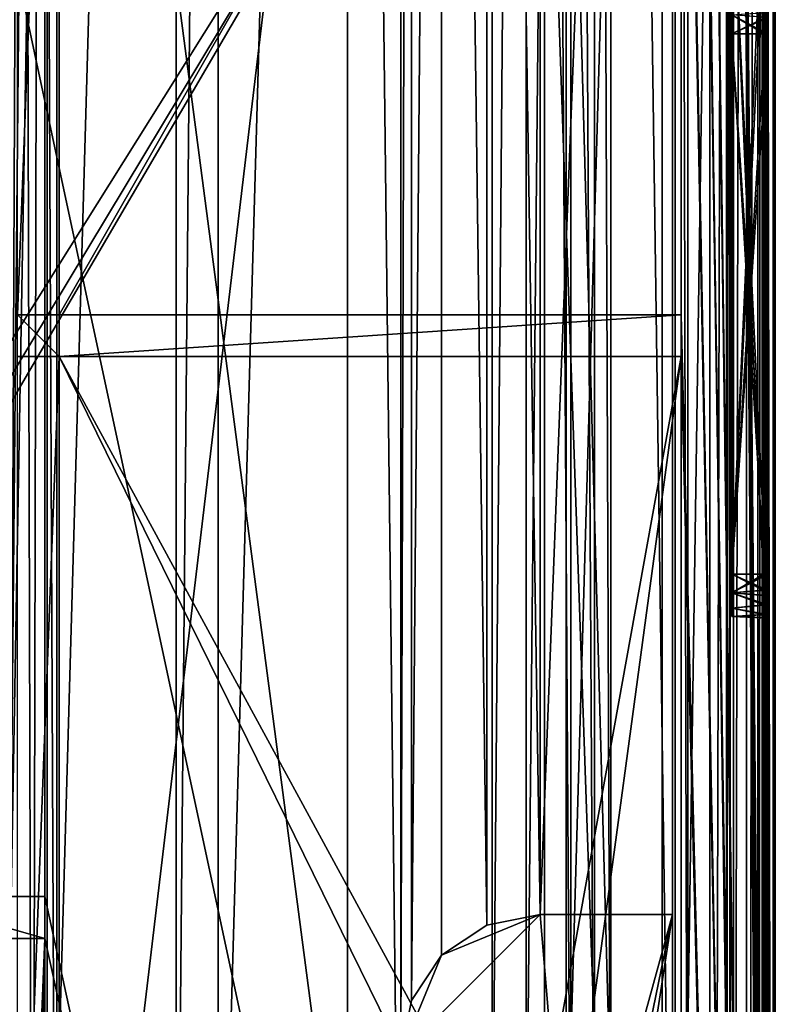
# Model space of a CAD drawing. Extents: x -3 to 104, y -79 to 161.
# Tile 112 of 203: x 82 to 104, y 13 to 42. Entities that reach past the tile are written whole.
import ezdxf

# ---------------------------------------------------------------- set-up
doc = ezdxf.new("R2010")
doc.units = 0
doc.header["$MEASUREMENT"] = 0

msp = doc.modelspace()

# ---------------------------------------------------------------- linework, layer by layer
for points in [[(103.550003, 159.899994, -76.900002), (103.550003, -77.599998, -76.900002), (100.849998, 123.900002, -76.900002)], [(103.550003, -3.4858, -67.814201), (103.550003, 159.899994, -76.900002), (103.550003, 149.899994, -68.400002)], [(103.550003, -77.599998, -76.900002), (103.550003, 159.899994, -76.900002), (103.550003, -43.900002, -68.400002)], [(103.550003, -43.900002, -68.400002), (103.550003, 159.899994, -76.900002), (103.550003, -4.9, -68.400002)], [(103.550003, -4.9, -68.400002), (103.550003, 159.899994, -76.900002), (103.550003, -4.1346, -68.247803)], [(103.550003, -4.1346, -68.247803), (103.550003, 159.899994, -76.900002), (103.550003, -3.4858, -67.814201)], [(103.550003, 149.899994, 10.1), (103.550003, -67.600098, 10.1), (102.349998, 97.599998, 10.1)], [(103.550003, -67.600098, 10.1), (103.550003, 149.899994, 10.1), (103.484001, 129.899994, 17.700001)], [(103.550003, -3.0522, -67.165398), (103.550003, 149.899994, -68.400002), (103.550003, -2.9, -66.400002)], [(103.550003, -3.4858, -67.814201), (103.550003, 149.899994, -68.400002), (103.550003, -3.0522, -67.165398)], [(103.550003, -2.9, -66.400002), (103.550003, 149.899994, -68.400002), (103.550003, 129, 6.1)], [(82.928497, -7.8067, 55), (101.670998, 149.520996, 55), (82.928497, 96.8293, 55)], [(101.670998, -67.221199, 55), (101.670998, 149.520996, 55), (82.928497, -7.8067, 55)], [(102.241997, 149.520996, 54.8871), (101.670998, 149.520996, 55), (101.670998, -67.221199, 55)], [(102.241997, 149.520996, 54.8871), (101.670998, -67.221199, 55), (102.241997, -67.221199, 54.8871)], [(102.726997, 149.520996, 54.5653), (102.241997, -67.221199, 54.8871), (102.726997, -67.221199, 54.5653)], [(102.726997, 149.520996, 54.5653), (102.241997, 149.520996, 54.8871), (102.241997, -67.221199, 54.8871)], [(103.053001, 149.520996, 54.083099), (102.726997, -67.221199, 54.5653), (103.053001, -67.221199, 54.083099)], [(103.053001, 149.520996, 54.083099), (102.726997, 149.520996, 54.5653), (102.726997, -67.221199, 54.5653)], [(103.170998, 149.520996, 53.5131), (103.053001, -67.221199, 54.083099), (103.170998, -67.221199, 53.5131)], [(103.170998, 149.520996, 53.5131), (103.053001, 149.520996, 54.083099), (103.053001, -67.221199, 54.083099)], [(103.170998, 149.520996, 53.5131), (103.170998, -67.221199, 53.5131), (103.204002, 25.761299, 49.799999)], [(103.170998, 149.520996, 53.5131), (103.204002, 25.761299, 49.799999), (103.204002, 46.011299, 49.799999)], [(100.68, 148.529999, 52.5), (100.68, -66.229897, 52.5), (82.590202, 71.511299, 52.5)], [(101.036003, 88.599998, 11.7), (101.036003, -2.4, 11.7), (100.68, 148.529999, 52.5)], [(101.036003, -2.4, 11.7), (100.68, -66.229897, 52.5), (100.68, 148.529999, 52.5)], [(81.449997, 0, -71.599998), (81.449997, 130, -71.599998), (82.650002, 130, -71.599998)], [(82.650002, 0, -71.599998), (81.449997, 0, -71.599998), (82.650002, 130, -71.599998)], [(86.360001, 130, -10.3), (82.650002, 0, -10.3), (82.650002, 130, -10.3)], [(86.360001, 0, -10.3), (82.650002, 0, -10.3), (86.360001, 130, -10.3)], [(82.650002, 130, -10.3), (82.650002, 0, -71.599998), (82.650002, 130, -71.599998)], [(82.650002, 0, -10.3), (82.650002, 0, -71.599998), (82.650002, 130, -10.3)], [(86.360001, 0, -71.599998), (86.360001, 130, -71.599998), (87.559998, 130, -71.599998)], [(87.559998, 0, -71.599998), (86.360001, 0, -71.599998), (87.559998, 130, -71.599998)], [(86.360001, 130, -71.599998), (86.360001, 0, -10.3), (86.360001, 130, -10.3)], [(86.360001, 0, -71.599998), (86.360001, 0, -10.3), (86.360001, 130, -71.599998)], [(91.269997, 130, -10.3), (87.559998, 0, -10.3), (87.559998, 130, -10.3)], [(91.269997, 0, -10.3), (87.559998, 0, -10.3), (91.269997, 130, -10.3)], [(87.559998, 130, -10.3), (87.559998, 0, -71.599998), (87.559998, 130, -71.599998)], [(87.559998, 0, -10.3), (87.559998, 0, -71.599998), (87.559998, 130, -10.3)], [(92.800003, 0, -71.599998), (91.269997, 130, -71.599998), (92.800003, 130, -71.599998)], [(92.800003, 0, -71.599998), (91.269997, 0, -71.599998), (91.269997, 130, -71.599998)], [(91.269997, 130, -71.599998), (91.269997, 0, -10.3), (91.269997, 130, -10.3)], [(91.269997, 0, -71.599998), (91.269997, 0, -10.3), (91.269997, 130, -71.599998)], [(92.800003, 0, -71.599998), (92.800003, 130, -71.599998), (92.800003, 118, -8.5)], [(98.831596, 125.512001), (100.599998, 0), (100.599998, 130)], [(100.599998, 130), (100.599998, 0), (100.599998, 114, -3.5)], [(100.300003, 129.649994, 17.299999), (100.300003, -43.349998, 17.299999), (75.836403, 70.811302, 17.299999)], [(100.300003, -43.349998, 18.9), (100.300003, 129.649994, 18.9), (96.816803, 83.608299, 18.9)], [(100.300003, 129.649994, 17.299999), (100.300003, 129.649994, 18.9), (100.300003, -43.349998, 17.299999)], [(100.300003, -43.349998, 17.299999), (100.300003, 129.649994, 18.9), (100.300003, -43.349998, 18.9)], [(103.484001, -43.599998, 17.700001), (103.484001, 129.899994, 17.700001), (103.343002, 41.261299, 33.799999)], [(103.343002, 41.261299, 33.799999), (103.484001, 129.899994, 17.700001), (103.343002, 45.761299, 33.799999)], [(103.550003, -67.600098, 10.1), (103.484001, 129.899994, 17.700001), (103.484001, -43.599998, 17.700001)], [(103.550003, -42.700001, 10.1), (103.550003, 129, 10.1), (102.25, 98.099998, 10.1)], [(103.550003, -3.4858, -9.9858), (103.550003, 129, 10.1), (103.550003, -4.1346, -9.5522)], [(103.550003, -3.0522, -10.6346), (103.550003, 129, 10.1), (103.550003, -3.4858, -9.9858)], [(103.550003, -4.1346, -9.5522), (103.550003, 129, 10.1), (103.550003, -42.700001, 10.1)], [(103.550003, -2.9, -66.400002), (103.550003, 129, 6.1), (103.550003, -2.9, -11.4)], [(103.550003, -2.9, -11.4), (103.550003, 129, 6.1), (103.550003, -3.0522, -10.6346)], [(103.550003, -3.0522, -10.6346), (103.550003, 129, 6.1), (103.550003, 129, 10.1)], [(98.359901, 124.920998), (98.831596, 4.4876), (98.831596, 125.512001)], [(98.831596, 4.4876), (100.599998, 0), (98.831596, 125.512001)], [(97.678299, 124.593002), (98.359901, 5.0791), (98.359901, 124.920998)], [(98.359901, 5.0791), (98.831596, 4.4876), (98.359901, 124.920998)], [(39.528702, 112.523003), (39.528702, 23.4326), (96.9217, 124.593002)], [(39.528702, 23.4326), (96.9217, 5.4074), (96.9217, 124.593002)], [(96.9217, 124.593002), (97.678299, 5.4074), (97.678299, 124.593002)], [(96.9217, 5.4074), (97.678299, 5.4074), (96.9217, 124.593002)], [(97.678299, 5.4074), (98.359901, 5.0791), (97.678299, 124.593002)], [(100.849998, 123.900002, -76.900002), (103.550003, -77.599998, -76.900002), (100.849998, 122.400002, -76.900002)], [(5.1713, 6.7213, -72.699997), (95.428703, 123.278999, -72.699997), (5.1713, 123.278999, -72.699997)], [(5.1713, 6.7213, -72.699997), (95.428703, 6.7213, -72.699997), (95.428703, 123.278999, -72.699997)], [(95.428703, 6.7213, -72.699997), (96.401901, 122.627998, -72.699997), (95.428703, 123.278999, -72.699997)], [(95.428703, 6.7213, -72.699997), (96.401901, 7.3716, -72.699997), (96.401901, 122.627998, -72.699997)], [(96.401901, 7.3716, -72.699997), (97.550003, 122.400002, -72.699997), (96.401901, 122.627998, -72.699997)], [(96.401901, 7.3716, -72.699997), (97.550003, 7.6, -72.699997), (97.550003, 122.400002, -72.699997)], [(97.550003, 7.6, -72.699997), (100.849998, 7.6, -72.699997), (100.849998, 122.400002, -72.699997)], [(97.550003, 7.6, -72.699997), (100.849998, 122.400002, -72.699997), (97.550003, 122.400002, -72.699997)], [(100.849998, 122.400002, -76.900002), (103.550003, -77.599998, -76.900002), (100.849998, 98, -76.900002)], [(100.849998, 122.400002, -72.699997), (100.849998, 7.6, -72.699997), (100.849998, 88.099998, 8.1)], [(92.800003, 0, -71.599998), (92.800003, 118, -8.5), (92.800003, 12, -8.5)], [(92.800003, 12, -8.5), (92.800003, 118, -8.5), (93.1045, 116.469002, -8.5)], [(92.800003, 12, -8.5), (93.1045, 116.469002, -8.5), (93.1045, 13.5307, -8.5)], [(93.1045, 13.5307, -8.5), (93.1045, 116.469002, -8.5), (93.971603, 115.171997, -8.5)], [(93.1045, 13.5307, -8.5), (93.971603, 115.171997, -8.5), (93.971603, 14.8284, -8.5)], [(93.971603, 115.171997, -8.5), (95.269302, 15.6955, -8.5), (93.971603, 14.8284, -8.5)], [(93.971603, 115.171997, -8.5), (95.269302, 114.305, -8.5), (95.269302, 15.6955, -8.5)], [(95.269302, 114.305, -8.5), (96.800003, 16, -8.5), (95.269302, 15.6955, -8.5)], [(95.269302, 114.305, -8.5), (96.800003, 114, -8.5), (96.800003, 16, -8.5)], [(100.599998, 114, -8.5), (100.599998, 16, -8.5), (96.800003, 16, -8.5)], [(96.800003, 114, -8.5), (100.599998, 114, -8.5), (96.800003, 16, -8.5)], [(100.599998, 114, -3.5), (100.599998, 16, -8.5), (100.599998, 114, -8.5)], [(100.599998, 16, -3.5), (100.599998, 16, -8.5), (100.599998, 114, -3.5)], [(100.599998, 114, -3.5), (100.599998, 0), (100.599998, 16, -3.5)], [(103.550003, -42.700001, 10.1), (102.25, 98.099998, 10.1), (102.25, 88.099998, 10.1)], [(100.849998, 98, -76.900002), (103.550003, -77.599998, -76.900002), (100.849998, 96.800003, -76.900002)], [(82.462196, 97.481697, 55.464298), (81.957703, 96.5158, 56.130299), (82.237, -8.0086, 55.735298)], [(82.928497, -7.8067, 55), (82.462196, 97.481697, 55.464298), (82.237, -8.0086, 55.735298)], [(82.928497, 96.8293, 55), (82.462196, 97.481697, 55.464298), (82.928497, -7.8067, 55)], [(102.349998, 97.599998, 10.1), (103.550003, -67.600098, 10.1), (102.349998, 88.599998, 10.1)], [(81.800003, 33.200001, -76.900002), (81.800003, 96.800003, -76.900002), (83, 64.400002, -76.900002)], [(100.849998, 96.800003, -76.900002), (103.550003, -77.599998, -76.900002), (100.849998, 65.599998, -76.900002)], [(81.957703, 96.5158, 56.130299), (81.409302, 95.583702, 57.256199), (81.522301, -6.7478, 56.9613)], [(82.237, -8.0086, 55.735298), (81.957703, 96.5158, 56.130299), (81.522301, -6.7478, 56.9613)], [(101.036003, 88.599998, 11.7), (102.349998, 88.599998, 11.7), (102.349998, -2.4, 11.7)], [(101.036003, 88.599998, 11.7), (102.349998, -2.4, 11.7), (101.036003, -2.4, 11.7)], [(102.349998, 88.599998, 10.1), (103.550003, -67.600098, 10.1), (102.349998, -2.4, 10.1)], [(102.349998, -2.4, 11.7), (102.349998, 88.599998, 11.7), (102.349998, -2.4, 10.1)], [(102.349998, -2.4, 10.1), (102.349998, 88.599998, 11.7), (102.349998, 88.599998, 10.1)], [(100.849998, 88.099998, 11.3), (100.849998, 7.6, -3.5), (100.849998, -0.4, 11.3)], [(100.849998, 88.099998, 8.1), (100.849998, 7.6, -3.5), (100.849998, 88.099998, 11.3)], [(100.849998, 7.6, -72.699997), (100.849998, 7.6, -3.5), (100.849998, 88.099998, 8.1)], [(100.849998, 88.099998, 11.3), (100.849998, -0.4, 11.3), (102.150002, 88.099998, 11.3)], [(100.849998, -0.4, 11.3), (102.150002, -1.9, 11.3), (102.150002, 88.099998, 11.3)], [(102.150002, -1.9, 10.1), (102.150002, 88.099998, 10.1), (102.150002, -1.9, 11.3)], [(102.150002, -1.9, 11.3), (102.150002, 88.099998, 10.1), (102.150002, 88.099998, 11.3)], [(102.150002, -1.9, 10.1), (102.25, 88.099998, 10.1), (102.150002, 88.099998, 10.1)], [(102.150002, -1.9, 10.1), (102.25, -1.9, 10.1), (102.25, 88.099998, 10.1)], [(103.550003, -42.700001, 10.1), (102.25, 88.099998, 10.1), (102.25, -1.9, 10.1)], [(100.300003, -43.349998, 18.9), (96.816803, 83.608299, 18.9), (96.816803, 56.689499, 18.9)], [(82.590202, 71.511299, 52.5), (82.590202, 16.511299, 52.5), (81.618599, 16.511299, 53.3554)], [(81.618599, 71.511299, 53.3554), (82.590202, 71.511299, 52.5), (81.618599, 16.511299, 53.3554)], [(82.590202, 71.511299, 52.5), (100.68, -66.229897, 52.5), (82.590202, 16.511299, 52.5)], [(75.836403, 70.811302, 17.299999), (100.300003, -43.349998, 17.299999), (75.836403, 20.8113, 17.299999)], [(100.849998, 65.599998, -76.900002), (103.550003, -77.599998, -76.900002), (100.849998, 64.400002, -76.900002)], [(83, 33.200001, -76.900002), (81.800003, 33.200001, -76.900002), (83, 64.400002, -76.900002)], [(83, 33.200001, -76.900002), (83, 64.400002, -76.900002), (83, 33.200001, -74.699997)], [(83, 33.200001, -74.699997), (83, 64.400002, -76.900002), (83, 64.400002, -74.699997)], [(100.849998, 64.400002, -74.699997), (83, 33.200001, -74.699997), (83, 64.400002, -74.699997)], [(100.849998, 33.200001, -74.699997), (83, 33.200001, -74.699997), (100.849998, 64.400002, -74.699997)], [(100.849998, 64.400002, -76.900002), (103.550003, -77.599998, -76.900002), (100.849998, 33.200001, -76.900002)], [(100.849998, 64.400002, -76.900002), (100.849998, 33.200001, -76.900002), (100.849998, 33.200001, -74.699997)], [(100.849998, 64.400002, -76.900002), (100.849998, 33.200001, -74.699997), (100.849998, 64.400002, -74.699997)], [(75.663101, 21.570601, 18.9), (96.816803, 56.689499, 18.9), (75.177597, 22.179501, 18.9)], [(75.177597, 22.179501, 18.9), (96.816803, 56.689499, 18.9), (80.207298, 56.689499, 18.9)], [(75.836403, 20.8113, 18.9), (96.816803, 56.689499, 18.9), (75.663101, 21.570601, 18.9)], [(100.300003, -43.349998, 18.9), (96.816803, 56.689499, 18.9), (75.836403, 20.8113, 18.9)], [(103.281998, 46.011299, 40.799999), (103.281998, 25.761299, 40.799999), (102.300003, 46.011299, 40.799999)], [(102.300003, 46.011299, 40.799999), (103.281998, 25.761299, 40.799999), (102.300003, 25.761299, 40.799999)], [(103.304001, 25.761299, 38.299999), (103.304001, 46.011299, 38.299999), (102.300003, 25.761299, 38.299999)], [(102.300003, 25.761299, 38.299999), (103.304001, 46.011299, 38.299999), (102.300003, 46.011299, 38.299999)], [(102.300003, 46.011299, 38.299999), (102.300003, 46.011299, 40.799999), (102.300003, 25.761299, 40.799999)], [(102.300003, 46.011299, 38.299999), (102.300003, 25.761299, 40.799999), (102.300003, 25.761299, 38.299999)], [(103.204002, 46.011299, 49.799999), (103.204002, 25.761299, 49.799999), (102.300003, 46.011299, 49.799999)], [(102.300003, 46.011299, 49.799999), (103.204002, 25.761299, 49.799999), (102.300003, 25.761299, 49.799999)], [(103.224998, 25.761299, 47.299999), (103.224998, 46.011299, 47.299999), (102.300003, 25.761299, 47.299999)], [(102.300003, 25.761299, 47.299999), (103.224998, 46.011299, 47.299999), (102.300003, 46.011299, 47.299999)], [(102.300003, 46.011299, 49.799999), (102.300003, 25.761299, 49.799999), (102.300003, 25.761299, 47.299999)], [(102.300003, 46.011299, 47.299999), (102.300003, 46.011299, 49.799999), (102.300003, 25.761299, 47.299999)], [(103.224998, 46.011299, 47.299999), (103.224998, 25.761299, 47.299999), (103.242996, 41.261299, 45.299999)], [(103.224998, 46.011299, 47.299999), (103.242996, 41.261299, 45.299999), (103.244003, 41.873501, 45.136398)], [(103.264999, 41.261299, 42.799999), (103.281998, 46.011299, 40.799999), (103.264, 41.722599, 42.8923)], [(103.281998, 25.761299, 40.799999), (103.281998, 46.011299, 40.799999), (103.264999, 41.261299, 42.799999)], [(103.304001, 46.011299, 38.299999), (103.304001, 25.761299, 38.299999), (103.320999, 41.261299, 36.299999)], [(103.304001, 46.011299, 38.299999), (103.320999, 41.261299, 36.299999), (103.322998, 41.873501, 36.136398)], [(103.343002, 41.261299, 33.799999), (103.343002, 45.761299, 33.799999), (103.342003, 41.722599, 33.8923)], [(102.300003, 42.238602, 43.270599), (102.300003, 41.261299, 42.799999), (102.300003, 41.803699, 42.923801)], [(102.300003, 42.238602, 43.270599), (102.300003, 41.803699, 45.176201), (102.300003, 41.261299, 45.299999)], [(102.300003, 42.238602, 43.270599), (102.300003, 41.261299, 45.299999), (102.300003, 41.261299, 42.799999)], [(103.244003, 41.873501, 45.136398), (103.242996, 41.261299, 45.299999), (102.300003, 41.803699, 45.176201)], [(103.322998, 41.873501, 36.136398), (103.320999, 41.261299, 36.299999), (102.300003, 41.803699, 36.176201)], [(102.300003, 41.261299, 42.799999), (103.264, 41.722599, 42.8923), (102.300003, 41.803699, 42.923801)], [(102.300003, 41.803699, 45.176201), (103.242996, 41.261299, 45.299999), (102.300003, 41.261299, 45.299999)], [(102.300003, 41.261299, 33.799999), (103.342003, 41.722599, 33.8923), (102.300003, 41.803699, 33.923801)], [(102.300003, 41.803699, 36.176201), (103.320999, 41.261299, 36.299999), (102.300003, 41.261299, 36.299999)], [(102.300003, 41.261299, 33.799999), (102.300003, 41.803699, 36.176201), (102.300003, 41.261299, 36.299999)], [(102.300003, 41.803699, 33.923801), (102.300003, 41.803699, 36.176201), (102.300003, 41.261299, 33.799999)], [(103.264999, 41.261299, 42.799999), (103.264, 41.722599, 42.8923), (102.300003, 41.261299, 42.799999)], [(103.343002, 41.261299, 33.799999), (103.342003, 41.722599, 33.8923), (102.300003, 41.261299, 33.799999)], [(102.300003, 25.761299, 45.299999), (102.300003, 41.261299, 45.299999), (103.242996, 25.761299, 45.299999)], [(102.300003, 41.261299, 45.299999), (103.242996, 41.261299, 45.299999), (103.242996, 25.761299, 45.299999)], [(103.264999, 25.761299, 42.799999), (103.264999, 41.261299, 42.799999), (102.300003, 25.761299, 42.799999)], [(103.264999, 41.261299, 42.799999), (102.300003, 41.261299, 42.799999), (102.300003, 25.761299, 42.799999)], [(102.300003, 41.261299, 45.299999), (102.300003, 25.761299, 45.299999), (102.300003, 25.761299, 42.799999)], [(102.300003, 41.261299, 42.799999), (102.300003, 41.261299, 45.299999), (102.300003, 25.761299, 42.799999)], [(102.300003, 25.761299, 36.299999), (102.300003, 41.261299, 36.299999), (103.320999, 25.761299, 36.299999)], [(102.300003, 41.261299, 36.299999), (103.320999, 41.261299, 36.299999), (103.320999, 25.761299, 36.299999)], [(103.343002, 25.761299, 33.799999), (103.343002, 41.261299, 33.799999), (102.300003, 25.761299, 33.799999)], [(103.343002, 41.261299, 33.799999), (102.300003, 41.261299, 33.799999), (102.300003, 25.761299, 33.799999)], [(102.300003, 41.261299, 36.299999), (102.300003, 25.761299, 36.299999), (102.300003, 25.761299, 33.799999)], [(102.300003, 41.261299, 33.799999), (102.300003, 41.261299, 36.299999), (102.300003, 25.761299, 33.799999)], [(103.224998, 25.761299, 47.299999), (103.242996, 25.761299, 45.299999), (103.242996, 41.261299, 45.299999)], [(103.264999, 25.761299, 42.799999), (103.281998, 25.761299, 40.799999), (103.264999, 41.261299, 42.799999)], [(103.304001, 25.761299, 38.299999), (103.320999, 25.761299, 36.299999), (103.320999, 41.261299, 36.299999)], [(103.484001, -43.599998, 17.700001), (103.343002, 41.261299, 33.799999), (103.343002, 25.761299, 33.799999)], [(83, 33.200001, -76.900002), (83, 32, -76.900002), (81.800003, 33.200001, -76.900002)], [(83, 32, -76.900002), (81.800003, 32, -76.900002), (81.800003, 33.200001, -76.900002)], [(100.849998, 32, -76.900002), (83, 32, -76.900002), (100.849998, 33.200001, -76.900002)], [(100.849998, 33.200001, -76.900002), (83, 32, -76.900002), (83, 33.200001, -76.900002)], [(83, 33.200001, -76.900002), (83, 33.200001, -74.699997), (100.849998, 33.200001, -76.900002)], [(100.849998, 33.200001, -76.900002), (83, 33.200001, -74.699997), (100.849998, 33.200001, -74.699997)], [(100.849998, 33.200001, -76.900002), (103.550003, -77.599998, -76.900002), (100.849998, 32, -76.900002)], [(83, 0.8, -76.900002), (81.800003, 0.8, -76.900002), (83, 32, -76.900002)], [(83, 32, -76.900002), (81.800003, 0.8, -76.900002), (81.800003, 32, -76.900002)], [(83, 0.8, -76.900002), (83, 32, -74.699997), (83, 0.8, -74.699997)], [(83, 0.8, -76.900002), (83, 32, -76.900002), (83, 32, -74.699997)], [(83, 32, -76.900002), (100.849998, 32, -76.900002), (83, 32, -74.699997)], [(83, 32, -74.699997), (100.849998, 32, -76.900002), (100.849998, 32, -74.699997)], [(100.849998, 32, -74.699997), (96.401901, 7.3716, -74.699997), (83, 32, -74.699997)], [(96.401901, 7.3716, -74.699997), (95.428703, 6.7213, -74.699997), (83, 32, -74.699997)], [(95.428703, 6.7213, -74.699997), (83, 0.8, -74.699997), (83, 32, -74.699997)], [(97.550003, 7.6, -74.699997), (96.401901, 7.3716, -74.699997), (100.849998, 32, -74.699997)], [(100.849998, 7.6, -74.699997), (97.550003, 7.6, -74.699997), (100.849998, 32, -74.699997)], [(100.849998, 32, -76.900002), (103.550003, -77.599998, -76.900002), (100.849998, 7.6, -76.900002)], [(100.849998, 32, -76.900002), (100.849998, 7.6, -76.900002), (100.849998, 7.6, -74.699997)], [(100.849998, 32, -76.900002), (100.849998, 7.6, -74.699997), (100.849998, 32, -74.699997)], [(103.242996, 25.761299, 45.299999), (103.244003, 25.299999, 45.207699), (102.300003, 25.761299, 45.299999)], [(102.300003, 25.761299, 45.299999), (103.244003, 25.299999, 45.207699), (102.300003, 25.219, 45.176201)], [(102.300003, 25.219, 42.923801), (103.264999, 25.761299, 42.799999), (102.300003, 25.761299, 42.799999)], [(103.263, 25.149099, 42.9636), (103.264999, 25.761299, 42.799999), (102.300003, 25.219, 42.923801)], [(102.300003, 25.761299, 42.799999), (102.300003, 25.761299, 45.299999), (102.300003, 25.219, 45.176201)], [(102.300003, 25.761299, 42.799999), (102.300003, 25.219, 45.176201), (102.300003, 24.784, 44.829399)], [(102.300003, 25.761299, 42.799999), (102.300003, 24.542601, 43.771801), (102.300003, 24.784, 43.270599)], [(102.300003, 25.761299, 42.799999), (102.300003, 24.784, 43.270599), (102.300003, 25.219, 42.923801)], [(102.300003, 25.761299, 42.799999), (102.300003, 24.784, 44.829399), (102.300003, 24.542601, 43.771801)], [(103.281998, 25.761299, 40.799999), (103.282997, 25.299999, 40.707699), (102.300003, 25.761299, 40.799999)], [(102.300003, 25.761299, 40.799999), (103.282997, 25.299999, 40.707699), (102.300003, 25.219, 40.676201)], [(102.300003, 25.219, 38.423801), (103.304001, 25.761299, 38.299999), (102.300003, 25.761299, 38.299999)], [(103.302002, 25.149099, 38.4636), (103.304001, 25.761299, 38.299999), (102.300003, 25.219, 38.423801)], [(102.300003, 25.761299, 38.299999), (102.300003, 25.761299, 40.799999), (102.300003, 25.219, 40.676201)], [(102.300003, 25.761299, 38.299999), (102.300003, 24.542601, 39.828201), (102.300003, 24.542601, 39.271801)], [(102.300003, 25.761299, 38.299999), (102.300003, 24.542601, 39.271801), (102.300003, 24.784, 38.770599)], [(102.300003, 25.761299, 38.299999), (102.300003, 24.784, 38.770599), (102.300003, 25.219, 38.423801)], [(102.300003, 25.761299, 38.299999), (102.300003, 25.219, 40.676201), (102.300003, 24.542601, 39.828201)], [(103.204002, 25.761299, 49.799999), (103.204002, 25.299999, 49.707699), (102.300003, 25.761299, 49.799999)], [(102.300003, 25.761299, 49.799999), (103.204002, 25.299999, 49.707699), (102.300003, 25.219, 49.676201)], [(102.300003, 25.219, 47.423801), (103.224998, 25.761299, 47.299999), (102.300003, 25.761299, 47.299999)], [(103.223999, 25.149099, 47.4636), (103.224998, 25.761299, 47.299999), (102.300003, 25.219, 47.423801)], [(102.300003, 25.761299, 49.799999), (102.300003, 25.219, 49.676201), (102.300003, 24.784, 49.329399)], [(102.300003, 25.761299, 47.299999), (102.300003, 24.784, 49.329399), (102.300003, 24.542601, 48.828201)], [(102.300003, 25.761299, 47.299999), (102.300003, 24.542601, 48.828201), (102.300003, 24.542601, 48.271801)], [(102.300003, 25.761299, 47.299999), (102.300003, 24.542601, 48.271801), (102.300003, 24.784, 47.770599)], [(102.300003, 25.761299, 47.299999), (102.300003, 24.784, 47.770599), (102.300003, 25.219, 47.423801)], [(102.300003, 25.761299, 47.299999), (102.300003, 25.761299, 49.799999), (102.300003, 24.784, 49.329399)], [(103.320999, 25.761299, 36.299999), (103.321999, 25.299999, 36.207699), (102.300003, 25.761299, 36.299999)], [(102.300003, 25.761299, 36.299999), (103.321999, 25.299999, 36.207699), (102.300003, 25.219, 36.176201)], [(102.300003, 25.219, 33.923801), (103.343002, 25.761299, 33.799999), (102.300003, 25.761299, 33.799999)], [(103.342003, 25.149099, 33.9636), (103.343002, 25.761299, 33.799999), (102.300003, 25.219, 33.923801)], [(102.300003, 25.761299, 36.299999), (102.300003, 25.219, 36.176201), (102.300003, 24.784, 35.829399)], [(102.300003, 25.761299, 36.299999), (102.300003, 24.784, 35.829399), (102.300003, 24.542601, 35.328201)], [(102.300003, 25.761299, 33.799999), (102.300003, 25.761299, 36.299999), (102.300003, 24.542601, 35.328201)], [(102.300003, 25.761299, 33.799999), (102.300003, 24.542601, 35.328201), (102.300003, 25.219, 33.923801)], [(103.170998, -67.221199, 53.5131), (103.204002, 25.299999, 49.707699), (103.204002, 25.761299, 49.799999)], [(103.223999, 25.149099, 47.4636), (103.244003, 25.299999, 45.207699), (103.224998, 25.761299, 47.299999)], [(103.224998, 25.761299, 47.299999), (103.244003, 25.299999, 45.207699), (103.242996, 25.761299, 45.299999)], [(103.263, 25.149099, 42.9636), (103.282997, 25.299999, 40.707699), (103.264999, 25.761299, 42.799999)], [(103.264999, 25.761299, 42.799999), (103.282997, 25.299999, 40.707699), (103.281998, 25.761299, 40.799999)], [(103.302002, 25.149099, 38.4636), (103.321999, 25.299999, 36.207699), (103.304001, 25.761299, 38.299999)], [(103.304001, 25.761299, 38.299999), (103.321999, 25.299999, 36.207699), (103.320999, 25.761299, 36.299999)], [(103.484001, -43.599998, 17.700001), (103.343002, 25.761299, 33.799999), (103.342003, 25.149099, 33.9636)], [(103.244003, 25.299999, 45.207699), (103.246002, 24.877399, 44.933899), (102.300003, 25.219, 45.176201)], [(103.282997, 25.299999, 40.707699), (103.285004, 24.877399, 40.433899), (102.300003, 25.219, 40.676201)], [(103.204002, 25.299999, 49.707699), (103.207001, 24.877399, 49.433899), (102.300003, 25.219, 49.676201)], [(103.321999, 25.299999, 36.207699), (103.324997, 24.877399, 35.933899), (102.300003, 25.219, 36.176201)], [(102.300003, 25.219, 45.176201), (103.246002, 24.877399, 44.933899), (102.300003, 24.784, 44.829399)], [(102.300003, 24.784, 43.270599), (103.261002, 24.877399, 43.1661), (102.300003, 25.219, 42.923801)], [(103.261002, 24.877399, 43.1661), (103.263, 25.149099, 42.9636), (102.300003, 25.219, 42.923801)], [(102.300003, 25.219, 40.676201), (103.285004, 24.877399, 40.433899), (102.300003, 24.784, 40.329399)], [(102.300003, 24.784, 38.770599), (103.301003, 24.877399, 38.6661), (102.300003, 25.219, 38.423801)], [(103.301003, 24.877399, 38.6661), (103.302002, 25.149099, 38.4636), (102.300003, 25.219, 38.423801)], [(102.300003, 24.542601, 39.828201), (102.300003, 25.219, 40.676201), (102.300003, 24.784, 40.329399)], [(102.300003, 25.219, 49.676201), (103.207001, 24.877399, 49.433899), (102.300003, 24.784, 49.329399)], [(102.300003, 24.784, 47.770599), (103.222, 24.877399, 47.6661), (102.300003, 25.219, 47.423801)], [(103.222, 24.877399, 47.6661), (103.223999, 25.149099, 47.4636), (102.300003, 25.219, 47.423801)], [(102.300003, 25.219, 36.176201), (103.324997, 24.877399, 35.933899), (102.300003, 24.784, 35.829399)], [(102.300003, 24.784, 34.270599), (103.339996, 24.877399, 34.1661), (102.300003, 25.219, 33.923801)], [(103.339996, 24.877399, 34.1661), (103.342003, 25.149099, 33.9636), (102.300003, 25.219, 33.923801)], [(102.300003, 25.219, 33.923801), (102.300003, 24.542601, 35.328201), (102.300003, 24.542601, 34.771801)], [(102.300003, 25.219, 33.923801), (102.300003, 24.542601, 34.771801), (102.300003, 24.784, 34.270599)], [(103.170998, -67.221199, 53.5131), (103.207001, 24.877399, 49.433899), (103.204002, 25.299999, 49.707699)], [(103.222, 24.877399, 47.6661), (103.246002, 24.877399, 44.933899), (103.223999, 25.149099, 47.4636)], [(103.223999, 25.149099, 47.4636), (103.246002, 24.877399, 44.933899), (103.244003, 25.299999, 45.207699)], [(103.261002, 24.877399, 43.1661), (103.285004, 24.877399, 40.433899), (103.263, 25.149099, 42.9636)], [(103.263, 25.149099, 42.9636), (103.285004, 24.877399, 40.433899), (103.282997, 25.299999, 40.707699)], [(103.301003, 24.877399, 38.6661), (103.324997, 24.877399, 35.933899), (103.302002, 25.149099, 38.4636)], [(103.302002, 25.149099, 38.4636), (103.324997, 24.877399, 35.933899), (103.321999, 25.299999, 36.207699)], [(103.484001, -43.599998, 17.700001), (103.342003, 25.149099, 33.9636), (103.339996, 24.877399, 34.1661)], [(103.246002, 24.877399, 44.933899), (103.25, 24.5991, 44.510101), (102.300003, 24.784, 44.829399)], [(103.258003, 24.5991, 43.589901), (103.261002, 24.877399, 43.1661), (102.300003, 24.784, 43.270599)], [(103.285004, 24.877399, 40.433899), (103.289001, 24.5991, 40.010101), (102.300003, 24.784, 40.329399)], [(103.296997, 24.5991, 39.089901), (103.301003, 24.877399, 38.6661), (102.300003, 24.784, 38.770599)], [(103.207001, 24.877399, 49.433899), (103.209999, 24.5991, 49.010101), (102.300003, 24.784, 49.329399)], [(103.218002, 24.5991, 48.089901), (103.222, 24.877399, 47.6661), (102.300003, 24.784, 47.770599)], [(103.324997, 24.877399, 35.933899), (103.328003, 24.5991, 35.510101), (102.300003, 24.784, 35.829399)], [(103.335999, 24.5991, 34.589901), (103.339996, 24.877399, 34.1661), (102.300003, 24.784, 34.270599)], [(103.170998, -67.221199, 53.5131), (103.209999, 24.5991, 49.010101), (103.207001, 24.877399, 49.433899)], [(103.218002, 24.5991, 48.089901), (103.25, 24.5991, 44.510101), (103.222, 24.877399, 47.6661)], [(103.222, 24.877399, 47.6661), (103.25, 24.5991, 44.510101), (103.246002, 24.877399, 44.933899)], [(103.258003, 24.5991, 43.589901), (103.289001, 24.5991, 40.010101), (103.261002, 24.877399, 43.1661)], [(103.261002, 24.877399, 43.1661), (103.289001, 24.5991, 40.010101), (103.285004, 24.877399, 40.433899)], [(103.296997, 24.5991, 39.089901), (103.328003, 24.5991, 35.510101), (103.301003, 24.877399, 38.6661)], [(103.301003, 24.877399, 38.6661), (103.328003, 24.5991, 35.510101), (103.324997, 24.877399, 35.933899)], [(103.484001, -43.599998, 17.700001), (103.339996, 24.877399, 34.1661), (103.335999, 24.5991, 34.589901)], [(102.300003, 24.784, 44.829399), (103.25, 24.5991, 44.510101), (102.300003, 24.542601, 44.328201)], [(102.300003, 24.542601, 43.771801), (103.258003, 24.5991, 43.589901), (102.300003, 24.784, 43.270599)], [(102.300003, 24.542601, 43.771801), (102.300003, 24.784, 44.829399), (102.300003, 24.542601, 44.328201)], [(102.300003, 24.784, 40.329399), (103.289001, 24.5991, 40.010101), (102.300003, 24.542601, 39.828201)], [(102.300003, 24.542601, 39.271801), (103.296997, 24.5991, 39.089901), (102.300003, 24.784, 38.770599)], [(102.300003, 24.784, 49.329399), (103.209999, 24.5991, 49.010101), (102.300003, 24.542601, 48.828201)], [(102.300003, 24.542601, 48.271801), (103.218002, 24.5991, 48.089901), (102.300003, 24.784, 47.770599)], [(102.300003, 24.784, 35.829399), (103.328003, 24.5991, 35.510101), (102.300003, 24.542601, 35.328201)], [(102.300003, 24.542601, 34.771801), (103.335999, 24.5991, 34.589901), (102.300003, 24.784, 34.270599)], [(103.25, 24.5991, 44.510101), (103.253998, 24.511299, 44.049999), (102.300003, 24.542601, 44.328201)], [(103.253998, 24.511299, 44.049999), (103.258003, 24.5991, 43.589901), (102.300003, 24.542601, 43.771801)], [(103.289001, 24.5991, 40.010101), (103.292999, 24.511299, 39.549999), (102.300003, 24.542601, 39.828201)], [(103.292999, 24.511299, 39.549999), (103.296997, 24.5991, 39.089901), (102.300003, 24.542601, 39.271801)], [(103.209999, 24.5991, 49.010101), (103.213997, 24.511299, 48.549999), (102.300003, 24.542601, 48.828201)], [(103.213997, 24.511299, 48.549999), (103.218002, 24.5991, 48.089901), (102.300003, 24.542601, 48.271801)], [(103.328003, 24.5991, 35.510101), (103.332001, 24.511299, 35.049999), (102.300003, 24.542601, 35.328201)], [(103.332001, 24.511299, 35.049999), (103.335999, 24.5991, 34.589901), (102.300003, 24.542601, 34.771801)], [(103.170998, -67.221199, 53.5131), (103.448997, -43.599998, 21.700001), (103.209999, 24.5991, 49.010101)], [(103.448997, -43.599998, 21.700001), (103.213997, 24.511299, 48.549999), (103.209999, 24.5991, 49.010101)], [(103.213997, 24.511299, 48.549999), (103.253998, 24.511299, 44.049999), (103.218002, 24.5991, 48.089901)], [(103.218002, 24.5991, 48.089901), (103.253998, 24.511299, 44.049999), (103.25, 24.5991, 44.510101)], [(103.253998, 24.511299, 44.049999), (103.292999, 24.511299, 39.549999), (103.258003, 24.5991, 43.589901)], [(103.258003, 24.5991, 43.589901), (103.292999, 24.511299, 39.549999), (103.289001, 24.5991, 40.010101)], [(103.292999, 24.511299, 39.549999), (103.332001, 24.511299, 35.049999), (103.296997, 24.5991, 39.089901)], [(103.296997, 24.5991, 39.089901), (103.332001, 24.511299, 35.049999), (103.328003, 24.5991, 35.510101)], [(103.448997, -43.599998, 21.700001), (103.335999, 24.5991, 34.589901), (103.332001, 24.511299, 35.049999)], [(103.448997, -43.599998, 21.700001), (103.484001, -43.599998, 17.700001), (103.335999, 24.5991, 34.589901)], [(102.300003, 24.542601, 44.328201), (103.253998, 24.511299, 44.049999), (102.300003, 24.542601, 43.771801)], [(102.300003, 24.542601, 39.828201), (103.292999, 24.511299, 39.549999), (102.300003, 24.542601, 39.271801)], [(102.300003, 24.542601, 48.828201), (103.213997, 24.511299, 48.549999), (102.300003, 24.542601, 48.271801)], [(102.300003, 24.542601, 35.328201), (103.332001, 24.511299, 35.049999), (102.300003, 24.542601, 34.771801)], [(103.448997, -43.599998, 21.700001), (103.253998, 24.511299, 44.049999), (103.213997, 24.511299, 48.549999)], [(103.448997, -43.599998, 21.700001), (103.292999, 24.511299, 39.549999), (103.253998, 24.511299, 44.049999)], [(103.448997, -43.599998, 21.700001), (103.332001, 24.511299, 35.049999), (103.292999, 24.511299, 39.549999)], [(40.222401, 22.5627), (96.9217, 5.4074), (39.528702, 23.4326)], [(40.470001, 21.478001), (96.240097, 5.0791), (40.222401, 22.5627)], [(96.240097, 5.0791), (96.9217, 5.4074), (40.222401, 22.5627)], [(40.222401, 20.393299), (95.768402, 4.4876), (40.470001, 21.478001)], [(40.470001, 21.478001), (95.768402, 4.4876), (96.240097, 5.0791)], [(100.300003, -43.349998, 18.9), (75.836403, 20.8113, 18.9), (75.663101, 20.052, 18.9)], [(75.836403, 20.8113, 17.299999), (100.300003, -43.349998, 17.299999), (75.663101, 20.052, 17.299999)], [(39.528702, 19.523399), (95.599998, 3.75), (40.222401, 20.393299)], [(40.222401, 20.393299), (95.599998, 3.75), (95.768402, 4.4876)], [(100.300003, -43.349998, 18.9), (75.663101, 20.052, 18.9), (75.177597, 19.4431, 18.9)], [(75.663101, 20.052, 17.299999), (100.300003, -43.349998, 17.299999), (75.177597, 19.4431, 17.299999)], [(38.526299, 19.040701), (95.768402, 3.0124), (39.528702, 19.523399)], [(39.528702, 19.523399), (95.768402, 3.0124), (95.599998, 3.75)], [(60.471001, 19.228001, 17.299999), (98.300003, -43.349998, 17.299999), (2.3, -43.349998, 17.299999)], [(73.696999, 19.1052, 17.299999), (98.300003, -43.349998, 17.299999), (60.471001, 19.228001, 17.299999)], [(98.300003, -43.349998, 18.9), (75.177597, 19.4431, 18.9), (74.475899, 19.1052, 18.9)], [(75.177597, 19.4431, 17.299999), (98.300003, -43.349998, 17.299999), (74.475899, 19.1052, 17.299999)], [(100.300003, -43.349998, 18.9), (75.177597, 19.4431, 18.9), (98.300003, -43.349998, 18.9)], [(75.177597, 19.4431, 17.299999), (100.300003, -43.349998, 17.299999), (98.300003, -43.349998, 17.299999)], [(4.3599, 2.4209), (96.240097, 2.4209), (38.526299, 19.040701)], [(38.526299, 19.040701), (96.240097, 2.4209), (95.768402, 3.0124)], [(98.300003, -43.349998, 18.9), (73.696999, 19.1052, 18.9), (45.495899, 13.5513, 18.9)], [(98.300003, -43.349998, 18.9), (74.475899, 19.1052, 18.9), (73.696999, 19.1052, 18.9)], [(74.475899, 19.1052, 17.299999), (98.300003, -43.349998, 17.299999), (73.696999, 19.1052, 17.299999)], [(78.366402, 16.511299, 52.5), (81.618599, 16.511299, 53.3554), (82.590202, 16.511299, 52.5)], [(82.590202, 15.3113, 52.5), (78.366402, 16.511299, 52.5), (82.590202, 16.511299, 52.5)], [(82.590202, 15.3113, 52.5), (78.366402, 15.3113, 52.5), (78.366402, 16.511299, 52.5)], [(82.590202, 16.511299, 52.5), (100.68, -66.229897, 52.5), (82.590202, 15.3113, 52.5)], [(92.800003, 12, -3.5), (96.800003, 16, -3.5), (97.678299, 5.4074, -3.5)], [(93.971603, 14.8284, -3.5), (96.800003, 16, -3.5), (92.800003, 12, -3.5)], [(93.971603, 14.8284, -3.5), (95.269302, 15.6955, -3.5), (96.800003, 16, -3.5)], [(96.800003, 16, -3.5), (95.269302, 15.6955, -3.5), (96.800003, 16, -8.5)], [(96.800003, 16, -8.5), (95.269302, 15.6955, -3.5), (95.269302, 15.6955, -8.5)], [(96.800003, 16, -3.5), (100.599998, 16, -3.5), (97.678299, 5.4074, -3.5)], [(96.800003, 16, -8.5), (100.599998, 16, -8.5), (96.800003, 16, -3.5)], [(96.800003, 16, -3.5), (100.599998, 16, -8.5), (100.599998, 16, -3.5)], [(100.599998, 16, -3.5), (98.359901, 5.0791, -3.5), (97.678299, 5.4074, -3.5)], [(100.599998, 16, -3.5), (98.831596, 4.4876, -3.5), (98.359901, 5.0791, -3.5)], [(100.599998, 16, -3.5), (100.599998, 0, -3.5), (98.831596, 4.4876, -3.5)], [(100.599998, 0), (100.599998, 0, -3.5), (100.599998, 16, -3.5)], [(95.269302, 15.6955, -8.5), (93.971603, 14.8284, -3.5), (93.971603, 14.8284, -8.5)], [(95.269302, 15.6955, -3.5), (93.971603, 14.8284, -3.5), (95.269302, 15.6955, -8.5)], [(78.366402, 15.3113, 52.5), (82.590202, 15.3113, 52.5), (81.618599, 15.3113, 53.3554)], [(82.590202, 15.3113, 52.5), (82.042503, -9.2048, 52.982201), (81.618599, -8.4738, 53.355499)], [(81.618599, 15.3113, 53.3554), (82.590202, 15.3113, 52.5), (81.618599, -8.4738, 53.355499)], [(82.590202, 15.3113, 52.5), (82.419601, -10.2271, 52.650299), (82.042503, -9.2048, 52.982201)], [(82.590202, 15.3113, 52.5), (82.590202, -11.5615, 52.5), (82.419601, -10.2271, 52.650299)], [(82.590202, 15.3113, 52.5), (100.68, -66.229897, 52.5), (82.590202, -11.5615, 52.5)], [(93.971603, 14.8284, -3.5), (92.800003, 12, -3.5), (93.1045, 13.5307, -3.5)], [(93.971603, 14.8284, -8.5), (93.971603, 14.8284, -3.5), (93.1045, 13.5307, -8.5)], [(93.971603, 14.8284, -3.5), (93.1045, 13.5307, -3.5), (93.1045, 13.5307, -8.5)], [(82.510002, -61.897999, 18.9), (45.495899, 13.5513, 18.9), (34.91, -61.897999, 18.9)], [(98.300003, -43.349998, 18.9), (45.495899, 13.5513, 18.9), (82.510002, -61.897999, 18.9)], [(93.1045, 13.5307, -8.5), (92.800003, 12, -3.5), (92.800003, 12, -8.5)], [(93.1045, 13.5307, -3.5), (92.800003, 12, -3.5), (93.1045, 13.5307, -8.5)]]:
    msp.add_3dface(points)

doc.saveas('drawing.dxf')
